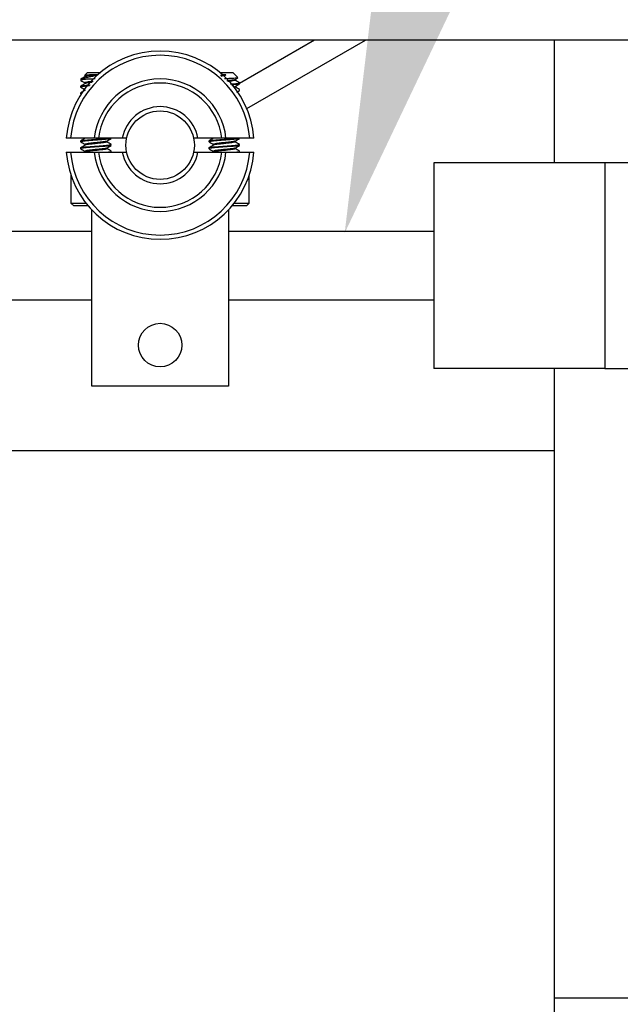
# Model space of a CAD drawing. Header units: inches. Extents: x 0.1 to 43.9, y 0.1 to 33.9.
# Tile 15 of 48: x 10.099 to 10.648, y 11.036 to 11.934. Entities that reach past the tile are written whole.
import ezdxf
from ezdxf import colors
from ezdxf.entities.mleader import LeaderData, LeaderLine
from ezdxf.math import Vec2, Vec3

# ---------------------------------------------------------------- set-up
doc = ezdxf.new("R2010")
doc.units = ezdxf.units.IN
doc.header["$MEASUREMENT"] = 0

msp = doc.modelspace()

# ---------------------------------------------------------------- linework, layer by layer
at = {"color": 7, "linetype": 'Continuous', "lineweight": 25}
for p, q in [((13.40978, 11.91576), (5.47228, 11.91576)), ((10.36853, 11.91576), (10.30006, 11.87623)), ((10.30668, 11.85323), (10.41498, 11.91576)), ((10.58732, 11.91576), (10.58732, 11.80365)), ((10.16112, 11.88621), (10.15836, 11.88344)), ((10.16112, 11.88621), (10.16887, 11.88621)), ((10.17034, 11.88402), (10.16295, 11.88402)), ((10.16887, 11.88621), (10.1728, 11.88621)), ((10.28214, 11.88621), (10.28606, 11.88621)), ((10.28752, 11.88402), (10.28469, 11.88402)), ((10.28606, 11.88621), (10.29381, 11.88621)), ((10.29849, 11.88153), (10.29381, 11.88621)), ((10.15888, 11.87996), (10.15487, 11.87996)), ((10.15487, 11.87371), (10.15487, 11.87293)), ((10.15893, 11.87683), (10.15893, 11.87613)), ((10.296, 11.87918), (10.296, 11.87988)), ((10.296, 11.87293), (10.296, 11.87363)), ((10.30006, 11.87605), (10.30006, 11.87683)), ((10.15487, 11.86746), (10.15521, 11.86758)), ((10.15487, 11.86746), (10.15487, 11.86668)), ((10.15487, 11.86596), (10.15487, 11.8659)), ((10.30006, 11.8698), (10.30006, 11.87058)), ((10.30006, 11.8659), (10.30006, 11.86596)), ((10.16734, 11.82635), (10.14569, 11.82635)), ((10.15487, 11.82371), (10.15487, 11.82293)), ((10.15893, 11.82635), (10.15893, 11.82613)), ((10.15893, 11.82058), (10.15893, 11.81988)), ((10.19291, 11.82635), (10.17112, 11.82635)), ((10.17881, 11.82293), (10.17881, 11.82363)), ((10.18287, 11.82605), (10.18287, 11.82635)), ((10.18287, 11.8198), (10.18287, 11.82058)), ((10.28382, 11.82635), (10.26203, 11.82635)), ((10.27206, 11.82371), (10.27206, 11.82293)), ((10.27612, 11.82635), (10.27612, 11.82613)), ((10.27612, 11.82058), (10.27612, 11.81988)), ((10.30925, 11.82635), (10.28759, 11.82635)), ((10.296, 11.82293), (10.296, 11.82363)), ((10.30006, 11.82605), (10.30006, 11.82635)), ((10.30006, 11.8198), (10.30006, 11.82058)), ((10.14569, 11.81346), (10.16734, 11.81346)), ((10.15487, 11.81746), (10.15487, 11.81668)), ((10.15908, 11.81371), (10.15864, 11.81346)), ((10.15893, 11.81433), (10.15893, 11.81363)), ((10.17112, 11.81346), (10.19291, 11.81346)), ((10.17881, 11.81668), (10.17881, 11.81738)), ((10.18287, 11.81355), (10.18287, 11.81433)), ((10.26203, 11.81346), (10.28382, 11.81346)), ((10.27206, 11.81746), (10.27206, 11.81668)), ((10.27626, 11.81371), (10.27583, 11.81346)), ((10.27612, 11.81433), (10.27612, 11.81363)), ((10.28759, 11.81346), (10.30925, 11.81346)), ((10.296, 11.81668), (10.296, 11.81738)), ((10.30006, 11.81355), (10.30006, 11.81433)), ((10.47747, 11.80365), (10.47747, 11.61615)), ((10.63372, 11.80365), (10.47747, 11.80365)), ((10.63372, 11.80365), (10.63372, 11.61615)), ((10.75247, 11.80365), (10.63372, 11.80365)), ((10.146, 11.79246), (10.146, 11.76696)), ((10.146, 11.79246), (10.14603, 11.79246)), ((10.30891, 11.79246), (10.30894, 11.79246)), ((10.30894, 11.76696), (10.30894, 11.79246)), ((10.146, 11.76696), (10.1485, 11.76446)), ((10.146, 11.76696), (10.15978, 11.76696)), ((10.29516, 11.76696), (10.30894, 11.76696)), ((10.30644, 11.76446), (10.30894, 11.76696)), ((10.16211, 11.76446), (10.1485, 11.76446)), ((10.16497, 11.5999), (10.16497, 11.76092)), ((10.28997, 11.76092), (10.28997, 11.5999)), ((10.30644, 11.76446), (10.29283, 11.76446)), ((10.16497, 11.74115), (8.78997, 11.74115)), ((10.47747, 11.74115), (10.28997, 11.74115)), ((8.78997, 11.67865), (10.16497, 11.67865)), ((10.28997, 11.67865), (10.47747, 11.67865)), ((10.63372, 11.61615), (10.47747, 11.61615)), ((10.58732, 11.61615), (10.58732, 11.0415)), ((10.63372, 11.61615), (10.75247, 11.61615)), ((10.28997, 11.5999), (10.16497, 11.5999)), ((10.58732, 11.54076), (9.83732, 11.54076)), ((10.58732, 11.0415), (11.27374, 11.0415)), ((10.58732, 11.0415), (10.58732, 10.98533))]:
    msp.add_line(p, q, dxfattribs=at)
for centre, radius in [((10.22747, 11.8199), 0.03125), ((10.22747, 11.6374), 0.01987)]:
    msp.add_circle(centre, radius, dxfattribs=at)
for radius, start, end in [(0.08594, 4.30122, 175.69878), (0.08203, 4.50646, 175.49354), (0.06047, 6.11873, 173.88127), (0.05672, 6.52498, 173.47502), (0.03516, 10.56398, 169.43602), (0.08594, 184.30122, 355.69878), (0.08203, 184.50646, 355.49354), (0.06047, 186.11873, 353.88127), (0.05672, 186.52498, 353.47502), (0.03516, 190.56398, 349.43602)]:
    msp.add_arc((10.22747, 11.8199), radius, start, end, dxfattribs=at)
for points, knots in [([(10.15908, 11.88246), (10.1584, 11.88206), (10.15703, 11.88126), (10.15566, 11.88047), (10.15498, 11.88007)], [0, 0, 0, 0, 0.4994311, 1, 1, 1, 1]), ([(10.15545, 11.88026), (10.15567, 11.88039), (10.15627, 11.88076), (10.15875, 11.88148), (10.16219, 11.88226), (10.16599, 11.88298), (10.16871, 11.8836), (10.17008, 11.88395), (10.17034, 11.88402)], [0, 0, 0, 0, 0.12988, 0.354399, 0.578842, 0.767288, 0.956114, 1, 1, 1, 1]), ([(10.16295, 11.88402), (10.16219, 11.88396), (10.16054, 11.88382), (10.15883, 11.88361), (10.15852, 11.88349), (10.15837, 11.88342)], [0, 0, 0, 0, 0.300683, 0.660654, 1, 1, 1, 1]), ([(10.17034, 11.88402), (10.16985, 11.88397), (10.16806, 11.88378), (10.16496, 11.88345), (10.1617, 11.8831), (10.15961, 11.88273), (10.15933, 11.88253), (10.15923, 11.88245)], [0, 0, 0, 0, 0.094915, 0.348429, 0.593921, 0.849661, 1, 1, 1, 1]), ([(10.28752, 11.88402), (10.28704, 11.88397), (10.28539, 11.88379), (10.28379, 11.88363), (10.28267, 11.88351)], [0, 0, 0, 0, 0.297854, 1, 1, 1, 1]), ([(10.28324, 11.88302), (10.28443, 11.88328), (10.28591, 11.8836), (10.28727, 11.88395), (10.28752, 11.88402)], [0, 0, 0, 0, 0.8091178, 1, 1, 1, 1]), ([(10.15888, 11.87996), (10.15778, 11.87982), (10.15559, 11.87955), (10.15453, 11.87926), (10.15507, 11.8791), (10.1552, 11.87906)], [0, 0, 0, 0, 0.438559, 0.865413, 1, 1, 1, 1]), ([(10.16293, 11.87404), (10.16153, 11.87394), (10.16008, 11.87383), (10.15764, 11.87358), (10.15567, 11.8733), (10.15452, 11.87301), (10.15507, 11.87285), (10.1552, 11.87281)], [0, 0, 0, 0, 0.270578, 0.281622, 0.596673, 0.903316, 1, 1, 1, 1]), ([(10.15487, 11.87371), (10.15508, 11.87383), (10.15549, 11.87408), (10.15878, 11.87451), (10.16176, 11.87474), (10.16356, 11.87487), (10.1636, 11.87488)], [0, 0, 0, 0, 0.329217, 0.667177, 0.991679, 1, 1, 1, 1]), ([(10.15497, 11.87907), (10.15566, 11.87867), (10.15702, 11.87787), (10.15839, 11.87707), (10.15907, 11.87667)], [0, 0, 0, 0, 0.5006159, 1, 1, 1, 1]), ([(10.15908, 11.87621), (10.1584, 11.87581), (10.15703, 11.87501), (10.15566, 11.87422), (10.15498, 11.87382)], [0, 0, 0, 0, 0.4994311, 1, 1, 1, 1]), ([(10.1662, 11.87811), (10.16603, 11.8781), (10.16483, 11.87797), (10.16336, 11.87782), (10.1612, 11.87754), (10.15951, 11.87721), (10.15867, 11.87691), (10.1591, 11.87673), (10.15922, 11.87668)], [0, 0, 0, 0, 0.03577, 0.252098, 0.350628, 0.626763, 0.895737, 1, 1, 1, 1]), ([(10.16804, 11.88041), (10.16709, 11.88037), (10.16463, 11.88024), (10.16144, 11.88011), (10.15958, 11.88), (10.15888, 11.87996)], [0, 0, 0, 0, 0.280502, 0.731261, 1, 1, 1, 1]), ([(10.16551, 11.87726), (10.16535, 11.87724), (10.16394, 11.8771), (10.16172, 11.87686), (10.15961, 11.87648), (10.15933, 11.87628), (10.15923, 11.8762)], [0, 0, 0, 0, 0.046257, 0.405598, 0.779943, 1, 1, 1, 1]), ([(10.29846, 11.88136), (10.29847, 11.88135), (10.29855, 11.88128), (10.29737, 11.88112), (10.29491, 11.8809), (10.29123, 11.88071), (10.28817, 11.88055), (10.28647, 11.88047), (10.28623, 11.88046)], [0, 0, 0, 0, 0.0312263, 0.2585252, 0.4915192, 0.7244445, 0.9617268, 1, 1, 1, 1]), ([(10.29571, 11.87981), (10.29561, 11.87973), (10.29533, 11.87953), (10.29322, 11.87915), (10.29067, 11.87888), (10.28889, 11.87869), (10.28836, 11.87864)], [0, 0, 0, 0, 0.202001, 0.540553, 0.865569, 1, 1, 1, 1]), ([(10.29578, 11.87929), (10.29587, 11.87925), (10.29626, 11.87908), (10.29542, 11.8788), (10.29341, 11.8784), (10.2911, 11.87814), (10.28964, 11.87799), (10.28918, 11.87794)], [0, 0, 0, 0, 0.083638, 0.369649, 0.663259, 0.893852, 1, 1, 1, 1]), ([(10.29179, 11.8757), (10.29326, 11.87581), (10.29637, 11.87604), (10.29921, 11.87646), (10.30042, 11.87673), (10.29992, 11.87689), (10.29983, 11.87692)], [0, 0, 0, 0, 0.289014, 0.613739, 0.930061, 1, 1, 1, 1]), ([(10.30006, 11.87605), (10.29985, 11.87593), (10.29941, 11.87567), (10.29655, 11.87529), (10.29378, 11.87507), (10.29263, 11.87499)], [0, 0, 0, 0, 0.362899, 0.73544, 1, 1, 1, 1]), ([(10.29586, 11.8798), (10.29655, 11.8802), (10.29742, 11.88071), (10.29829, 11.88122), (10.29848, 11.88133)], [0, 0, 0, 0, 0.78203, 1, 1, 1, 1]), ([(10.29586, 11.87355), (10.29655, 11.87395), (10.29791, 11.87475), (10.29928, 11.87554), (10.29996, 11.87594)], [0, 0, 0, 0, 0.499357, 1, 1, 1, 1]), ([(10.30001, 11.87691), (10.29933, 11.87731), (10.29796, 11.8781), (10.2966, 11.8789), (10.29591, 11.8793)], [0, 0, 0, 0, 0.5006275, 1, 1, 1, 1]), ([(10.15497, 11.87282), (10.15566, 11.87242), (10.15702, 11.87162), (10.15839, 11.87082), (10.15907, 11.87042)], [0, 0, 0, 0, 0.5006159, 1, 1, 1, 1]), ([(10.15908, 11.86996), (10.1584, 11.86956), (10.15703, 11.86876), (10.15566, 11.86797), (10.15498, 11.86757)], [0, 0, 0, 0, 0.4994622, 1, 1, 1, 1]), ([(10.30001, 11.87066), (10.29933, 11.87106), (10.29796, 11.87185), (10.2966, 11.87265), (10.29591, 11.87305)], [0, 0, 0, 0, 0.5006275, 1, 1, 1, 1]), ([(10.29748, 11.86824), (10.29762, 11.86833), (10.29845, 11.86881), (10.29928, 11.86929), (10.29996, 11.86969)], [0, 0, 0, 0, 0.174305, 1, 1, 1, 1]), ([(10.14569, 11.82635), (10.14525, 11.82635), (10.14437, 11.82635), (10.14319, 11.82635), (10.1423, 11.82635), (10.14184, 11.82635), (10.14179, 11.82635), (10.14177, 11.82635)], [0, 0, 0, 0, 0.215499, 0.431009, 0.646224, 0.860798, 1, 1, 1, 1]), ([(10.18255, 11.82593), (10.18239, 11.82585), (10.18199, 11.82563), (10.17899, 11.82525), (10.17438, 11.8249), (10.16887, 11.82449), (10.16338, 11.82408), (10.16023, 11.82384), (10.15764, 11.82358), (10.15567, 11.8233), (10.15452, 11.82301), (10.15507, 11.82285), (10.1552, 11.82281)], [0, 0, 0, 0, 0.085647, 0.213007, 0.335296, 0.461533, 0.58777, 0.710059, 0.714449, 0.83968, 0.961569, 1, 1, 1, 1]), ([(10.18255, 11.81968), (10.18239, 11.8196), (10.18199, 11.81938), (10.17899, 11.819), (10.17438, 11.81865), (10.16887, 11.81824), (10.16338, 11.81783), (10.16023, 11.81759), (10.15764, 11.81733), (10.15567, 11.81705), (10.15452, 11.81676), (10.15507, 11.8166), (10.1552, 11.81656)], [0, 0, 0, 0, 0.085647, 0.213007, 0.335296, 0.461533, 0.58777, 0.710059, 0.714449, 0.83968, 0.961569, 1, 1, 1, 1]), ([(10.15487, 11.82371), (10.15508, 11.82383), (10.1555, 11.82408), (10.15874, 11.82451), (10.16337, 11.82486), (10.16889, 11.82527), (10.17433, 11.82568), (10.17877, 11.826), (10.18036, 11.82624), (10.18106, 11.82635)], [0, 0, 0, 0, 0.146956, 0.297814, 0.442665, 0.592193, 0.741721, 0.886572, 1, 1, 1, 1]), ([(10.15487, 11.81746), (10.15508, 11.81758), (10.1555, 11.81783), (10.15874, 11.81826), (10.16337, 11.81861), (10.16887, 11.81902), (10.17437, 11.81943), (10.17901, 11.81978), (10.18225, 11.8202), (10.18267, 11.82046), (10.18287, 11.82058)], [0, 0, 0, 0, 0.124078, 0.25145, 0.373751, 0.5, 0.626249, 0.74855, 0.875922, 1, 1, 1, 1]), ([(10.15497, 11.82282), (10.15566, 11.82242), (10.15702, 11.82162), (10.15839, 11.82082), (10.15907, 11.82042)], [0, 0, 0, 0, 0.5006159, 1, 1, 1, 1]), ([(10.15908, 11.82621), (10.1584, 11.82581), (10.15703, 11.82501), (10.15566, 11.82422), (10.15498, 11.82382)], [0, 0, 0, 0, 0.4994466, 1, 1, 1, 1]), ([(10.15908, 11.81996), (10.1584, 11.81956), (10.15703, 11.81876), (10.15566, 11.81797), (10.15498, 11.81757)], [0, 0, 0, 0, 0.4994466, 1, 1, 1, 1]), ([(10.17853, 11.82356), (10.17842, 11.82348), (10.17814, 11.82328), (10.17605, 11.8229), (10.17279, 11.82255), (10.1691, 11.82217), (10.16568, 11.82181), (10.16336, 11.82157), (10.16121, 11.82129), (10.15951, 11.82096), (10.15867, 11.82066), (10.1591, 11.82048), (10.15922, 11.82043)], [0, 0, 0, 0, 0.075945, 0.203236, 0.325427, 0.45161, 0.555516, 0.655238, 0.700657, 0.827949, 0.951938, 1, 1, 1, 1]), ([(10.1786, 11.82304), (10.17868, 11.823), (10.17907, 11.82283), (10.17823, 11.82255), (10.17623, 11.82215), (10.17341, 11.82183), (10.17091, 11.82158), (10.16806, 11.82128), (10.16496, 11.82096), (10.1617, 11.8206), (10.15961, 11.82023), (10.15933, 11.82003), (10.15923, 11.81995)], [0, 0, 0, 0, 0.036733, 0.162342, 0.291298, 0.392564, 0.495758, 0.543617, 0.67145, 0.795238, 0.924193, 1, 1, 1, 1]), ([(10.17112, 11.82635), (10.1711, 11.82635), (10.17107, 11.82635), (10.1708, 11.82635), (10.17036, 11.82635), (10.16978, 11.82635), (10.16914, 11.82635), (10.1685, 11.82635), (10.16802, 11.82635), (10.16764, 11.82635), (10.16739, 11.82635), (10.16736, 11.82635), (10.16734, 11.82635)], [0, 0, 0, 0, 0.08688, 0.193197, 0.299956, 0.407258, 0.515239, 0.623515, 0.731704, 0.800031, 0.906639, 1, 1, 1, 1]), ([(10.17868, 11.82355), (10.17936, 11.82395), (10.18072, 11.82475), (10.18209, 11.82554), (10.18278, 11.82594)], [0, 0, 0, 0, 0.4993841, 1, 1, 1, 1]), ([(10.17868, 11.8173), (10.17936, 11.8177), (10.18072, 11.8185), (10.18209, 11.81929), (10.18278, 11.81969)], [0, 0, 0, 0, 0.4993841, 1, 1, 1, 1]), ([(10.18283, 11.82066), (10.18214, 11.82106), (10.18078, 11.82185), (10.17941, 11.82265), (10.17873, 11.82305)], [0, 0, 0, 0, 0.500612, 1, 1, 1, 1]), ([(10.19689, 11.82635), (10.19685, 11.82635), (10.19676, 11.82635), (10.19609, 11.82635), (10.19511, 11.82635), (10.19399, 11.82635), (10.19323, 11.82635), (10.19291, 11.82635)], [0, 0, 0, 0, 0.209312, 0.418634, 0.630082, 0.845694, 1, 1, 1, 1]), ([(10.26203, 11.82635), (10.26157, 11.82635), (10.26067, 11.82635), (10.25946, 11.82635), (10.25856, 11.82635), (10.25811, 11.82635), (10.25806, 11.82635), (10.25805, 11.82635)], [0, 0, 0, 0, 0.21976, 0.43952, 0.657924, 0.872322, 1, 1, 1, 1]), ([(10.27206, 11.82371), (10.27227, 11.82383), (10.27269, 11.82408), (10.27593, 11.82451), (10.28056, 11.82486), (10.28607, 11.82527), (10.29152, 11.82568), (10.29596, 11.826), (10.29755, 11.82624), (10.29824, 11.82635)], [0, 0, 0, 0, 0.1469531, 0.2978102, 0.4426607, 0.5921877, 0.7417226, 0.8865725, 1, 1, 1, 1]), ([(10.30006, 11.82605), (10.29985, 11.82593), (10.29943, 11.82567), (10.2962, 11.82525), (10.29156, 11.8249), (10.28606, 11.82449), (10.28057, 11.82408), (10.27742, 11.82384), (10.27483, 11.82358), (10.27266, 11.8233), (10.27226, 11.82305), (10.27206, 11.82293)], [0, 0, 0, 0, 0.124066, 0.251427, 0.373717, 0.499963, 0.626201, 0.748491, 0.752881, 0.87811, 1, 1, 1, 1]), ([(10.27206, 11.81746), (10.27227, 11.81758), (10.27269, 11.81783), (10.27592, 11.81826), (10.28056, 11.81861), (10.28607, 11.81902), (10.29155, 11.81943), (10.29625, 11.81978), (10.29922, 11.82021), (10.30042, 11.82048), (10.29992, 11.82064), (10.29983, 11.82067)], [0, 0, 0, 0, 0.120763, 0.244734, 0.363769, 0.486647, 0.609531, 0.728565, 0.852536, 0.973299, 1, 1, 1, 1]), ([(10.30006, 11.8198), (10.29985, 11.81968), (10.29943, 11.81942), (10.2962, 11.819), (10.29156, 11.81865), (10.28606, 11.81824), (10.28057, 11.81783), (10.27742, 11.81759), (10.27483, 11.81733), (10.27266, 11.81705), (10.27226, 11.8168), (10.27206, 11.81668)], [0, 0, 0, 0, 0.124066, 0.251427, 0.373717, 0.499963, 0.626201, 0.748491, 0.752881, 0.87811, 1, 1, 1, 1]), ([(10.27216, 11.82282), (10.27284, 11.82242), (10.27421, 11.82162), (10.27558, 11.82082), (10.27626, 11.82042)], [0, 0, 0, 0, 0.5006159, 1, 1, 1, 1]), ([(10.27626, 11.82621), (10.27558, 11.82581), (10.27422, 11.82501), (10.27285, 11.82422), (10.27217, 11.82382)], [0, 0, 0, 0, 0.499393, 1, 1, 1, 1]), ([(10.27626, 11.81996), (10.27558, 11.81956), (10.27422, 11.81876), (10.27285, 11.81797), (10.27217, 11.81757)], [0, 0, 0, 0, 0.499393, 1, 1, 1, 1]), ([(10.29571, 11.82356), (10.29561, 11.82348), (10.29533, 11.82328), (10.29324, 11.8229), (10.28997, 11.82255), (10.28629, 11.82217), (10.28287, 11.82181), (10.28054, 11.82157), (10.27839, 11.82129), (10.2767, 11.82096), (10.27586, 11.82066), (10.27629, 11.82048), (10.27641, 11.82043)], [0, 0, 0, 0, 0.075947, 0.203232, 0.32543, 0.451612, 0.555518, 0.655239, 0.700658, 0.827949, 0.951938, 1, 1, 1, 1]), ([(10.29578, 11.82304), (10.29587, 11.823), (10.29626, 11.82283), (10.29541, 11.82255), (10.29342, 11.82215), (10.29059, 11.82183), (10.28809, 11.82158), (10.28525, 11.82128), (10.28215, 11.82096), (10.27889, 11.8206), (10.2768, 11.82023), (10.27652, 11.82003), (10.27642, 11.81995)], [0, 0, 0, 0, 0.036733, 0.162344, 0.291294, 0.392567, 0.495752, 0.54362, 0.671443, 0.795239, 0.924193, 1, 1, 1, 1]), ([(10.28759, 11.82635), (10.28758, 11.82635), (10.28757, 11.82635), (10.28736, 11.82635), (10.28695, 11.82635), (10.28639, 11.82635), (10.28576, 11.82635), (10.28512, 11.82635), (10.28454, 11.82635), (10.28415, 11.82635), (10.2839, 11.82635), (10.28382, 11.82635), (10.28382, 11.82635), (10.28382, 11.82635)], [0, 0, 0, 0, 0.063237, 0.16961, 0.276259, 0.383399, 0.491158, 0.599339, 0.707632, 0.815609, 0.883379, 0.989827, 1, 1, 1, 1]), ([(10.29586, 11.82355), (10.29655, 11.82395), (10.29791, 11.82475), (10.29928, 11.82554), (10.29996, 11.82594)], [0, 0, 0, 0, 0.499357, 1, 1, 1, 1]), ([(10.29586, 11.8173), (10.29655, 11.8177), (10.29791, 11.8185), (10.29928, 11.81929), (10.29996, 11.81969)], [0, 0, 0, 0, 0.499357, 1, 1, 1, 1]), ([(10.30001, 11.82066), (10.29933, 11.82106), (10.29796, 11.82185), (10.2966, 11.82265), (10.29591, 11.82305)], [0, 0, 0, 0, 0.500612, 1, 1, 1, 1]), ([(10.31316, 11.82635), (10.31312, 11.82635), (10.31303, 11.82635), (10.31236, 11.82635), (10.31137, 11.82635), (10.31027, 11.82635), (10.30954, 11.82635), (10.30925, 11.82635)], [0, 0, 0, 0, 0.2138977, 0.4277682, 0.6419988, 0.8567114, 1, 1, 1, 1]), ([(10.14177, 11.81346), (10.14182, 11.81346), (10.1419, 11.81346), (10.14257, 11.81346), (10.14356, 11.81346), (10.14467, 11.81346), (10.1454, 11.81346), (10.14569, 11.81346)], [0, 0, 0, 0, 0.213897, 0.427797, 0.642035, 0.856754, 1, 1, 1, 1]), ([(10.15497, 11.81657), (10.15566, 11.81617), (10.15702, 11.81537), (10.15839, 11.81457), (10.15907, 11.81417)], [0, 0, 0, 0, 0.5006159, 1, 1, 1, 1]), ([(10.17853, 11.81731), (10.17842, 11.81723), (10.17814, 11.81703), (10.17605, 11.81665), (10.17279, 11.8163), (10.1691, 11.81592), (10.16568, 11.81556), (10.16336, 11.81532), (10.16121, 11.81504), (10.15951, 11.81471), (10.15867, 11.81441), (10.1591, 11.81423), (10.15922, 11.81418)], [0, 0, 0, 0, 0.075945, 0.203237, 0.325427, 0.45161, 0.555516, 0.655238, 0.700657, 0.827949, 0.951938, 1, 1, 1, 1]), ([(10.1786, 11.81679), (10.17868, 11.81675), (10.17907, 11.81658), (10.17823, 11.8163), (10.17623, 11.8159), (10.17341, 11.81558), (10.17091, 11.81533), (10.16806, 11.81503), (10.16496, 11.81471), (10.1617, 11.81435), (10.15961, 11.81398), (10.15933, 11.81378), (10.15923, 11.8137)], [0, 0, 0, 0, 0.0367327, 0.1623433, 0.2912981, 0.3925637, 0.495758, 0.5436172, 0.6714497, 0.795238, 0.9241928, 1, 1, 1, 1]), ([(10.16734, 11.81346), (10.16735, 11.81346), (10.16735, 11.81346), (10.16746, 11.81346), (10.16774, 11.81346), (10.16814, 11.81346), (10.16873, 11.81346), (10.16937, 11.81346), (10.17, 11.81346), (10.17054, 11.81346), (10.17093, 11.81346), (10.1711, 11.81346), (10.17111, 11.81346), (10.17112, 11.81346)], [0, 0, 0, 0, 0.028047, 0.134452, 0.200166, 0.307669, 0.41519, 0.52308, 0.631353, 0.739574, 0.847378, 0.954511, 1, 1, 1, 1]), ([(10.17775, 11.81346), (10.17809, 11.81348), (10.17999, 11.81364), (10.18219, 11.81396), (10.18265, 11.81421), (10.18287, 11.81433)], [0, 0, 0, 0, 0.096276, 0.554059, 1, 1, 1, 1]), ([(10.18283, 11.81441), (10.18214, 11.81481), (10.18078, 11.8156), (10.17941, 11.8164), (10.17873, 11.8168)], [0, 0, 0, 0, 0.500612, 1, 1, 1, 1]), ([(10.19291, 11.81346), (10.19336, 11.81346), (10.19427, 11.81346), (10.19548, 11.81346), (10.19638, 11.81346), (10.19683, 11.81346), (10.19687, 11.81346), (10.19689, 11.81346)], [0, 0, 0, 0, 0.219717, 0.439482, 0.657922, 0.872325, 1, 1, 1, 1]), ([(10.25805, 11.81346), (10.25809, 11.81346), (10.25817, 11.81346), (10.25884, 11.81346), (10.25983, 11.81346), (10.26095, 11.81346), (10.26171, 11.81346), (10.26203, 11.81346)], [0, 0, 0, 0, 0.209303, 0.418616, 0.630055, 0.845701, 1, 1, 1, 1]), ([(10.27216, 11.81657), (10.27284, 11.81617), (10.27421, 11.81537), (10.27558, 11.81457), (10.27626, 11.81417)], [0, 0, 0, 0, 0.5006159, 1, 1, 1, 1]), ([(10.29571, 11.81731), (10.29561, 11.81723), (10.29533, 11.81703), (10.29324, 11.81665), (10.28997, 11.8163), (10.28629, 11.81592), (10.28287, 11.81556), (10.28054, 11.81532), (10.27839, 11.81504), (10.2767, 11.81471), (10.27586, 11.81441), (10.27629, 11.81423), (10.27641, 11.81418)], [0, 0, 0, 0, 0.075947, 0.203233, 0.32543, 0.451612, 0.555518, 0.655239, 0.700658, 0.827949, 0.951938, 1, 1, 1, 1]), ([(10.29578, 11.81679), (10.29587, 11.81675), (10.29626, 11.81658), (10.29541, 11.8163), (10.29342, 11.8159), (10.29059, 11.81558), (10.28809, 11.81533), (10.28525, 11.81503), (10.28215, 11.81471), (10.27889, 11.81435), (10.2768, 11.81398), (10.27652, 11.81378), (10.27642, 11.8137)], [0, 0, 0, 0, 0.036733, 0.162345, 0.291294, 0.392567, 0.495752, 0.54362, 0.671443, 0.795239, 0.924193, 1, 1, 1, 1]), ([(10.28382, 11.81346), (10.28382, 11.81346), (10.28384, 11.81346), (10.28396, 11.81346), (10.28424, 11.81346), (10.28473, 11.81346), (10.28534, 11.81346), (10.28599, 11.81346), (10.2866, 11.81346), (10.28712, 11.81346), (10.28747, 11.81346), (10.28759, 11.81346), (10.28759, 11.81346), (10.28759, 11.81346)], [0, 0, 0, 0, 0.051222, 0.116946, 0.22394, 0.33102, 0.438579, 0.546651, 0.654939, 0.763075, 0.870579, 0.97755, 1, 1, 1, 1]), ([(10.29494, 11.81346), (10.29527, 11.81348), (10.29719, 11.81364), (10.29915, 11.81396), (10.30042, 11.81423), (10.29992, 11.81439), (10.29983, 11.81442)], [0, 0, 0, 0, 0.087653, 0.504344, 0.910253, 1, 1, 1, 1]), ([(10.30001, 11.81441), (10.29933, 11.81481), (10.29796, 11.8156), (10.2966, 11.8164), (10.29591, 11.8168)], [0, 0, 0, 0, 0.500612, 1, 1, 1, 1]), ([(10.30925, 11.81346), (10.30969, 11.81346), (10.31057, 11.81346), (10.31175, 11.81346), (10.31263, 11.81346), (10.3131, 11.81346), (10.31314, 11.81346), (10.31316, 11.81346)], [0, 0, 0, 0, 0.215541, 0.431004, 0.646246, 0.860796, 1, 1, 1, 1])]:
    msp.add_open_spline(points, degree=3, knots=knots, dxfattribs=at)

# ---------------------------------------------------------------- leaders
ml = msp.add_multileader_mtext('Standard')
ml.set_content('269-18-317', color=256)
ml.set_leader_properties()
ml.build(insert=Vec2(0, 0))
ml.multileader.update_dxf_attribs({"dogleg_length": 0.2, "arrow_head_size": 0.4})
ctx = ml.context
ctx.base_point, ctx.char_height, ctx.arrow_head_size, ctx.landing_gap_size, ctx.plane_origin = Vec3(11.4632, 14.73679), 0.18, 0.4, 0.09, Vec3(10.47747, 11.80365)
notes = []
notes.append((ctx, [(0, (1, 1, 0), (11.2632, 14.73679), (1, 0), 0.2, [(0, [(10.39603, 11.7397)], 0, [])])]))
ctx.mtext.insert, ctx.mtext.flow_direction = Vec3(11.5532, 14.82679), 5
for ctx, leaders in notes:
    for number, flags, end, landing, length, lines in leaders:
        leader = LeaderData()
        leader.index, (leader.has_last_leader_line, leader.has_dogleg_vector, leader.attachment_direction) = number, flags
        leader.last_leader_point, leader.dogleg_vector, leader.dogleg_length = Vec3(end), Vec3(landing), length
        for number, points, colour, breaks in lines:
            line = LeaderLine()
            line.index, line.vertices, line.color, line.breaks = number, Vec3.list(points), colors.encode_raw_color(colour), breaks
            leader.lines.append(line)
        ctx.leaders.append(leader)

doc.saveas('drawing.dxf')
